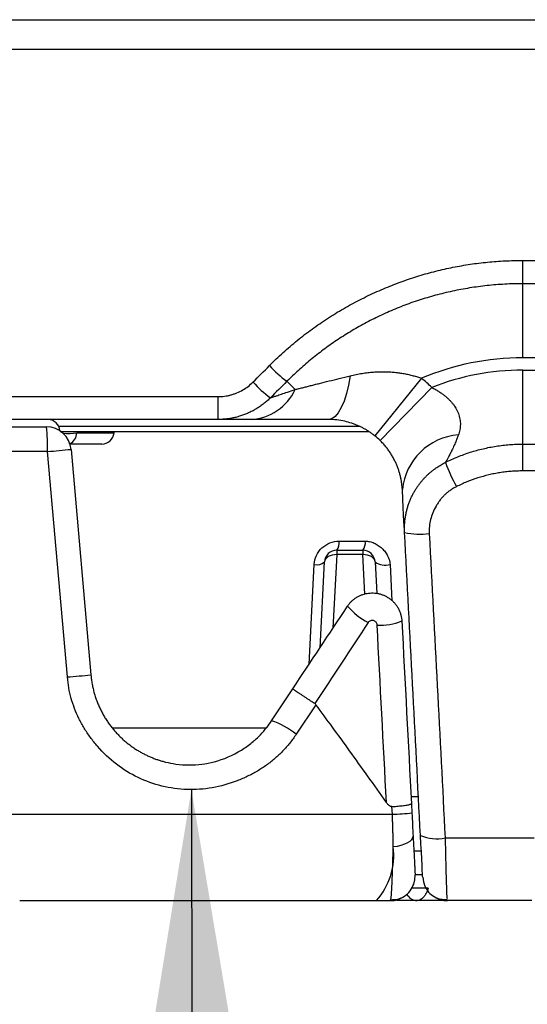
# Model space of a CAD drawing. Header units: millimetres. Extents: x 0 to 776, y 0 to 594.
# Tile 31 of 52: x 542 to 563, y 121 to 161. Entities that reach past the tile are written whole.
import ezdxf

# ---------------------------------------------------------------- set-up
doc = ezdxf.new("R2010")
doc.units = ezdxf.units.MM
doc.header["$LTSCALE"] = 2.75
doc.layers.add('DIMENSIONS', color=140, linetype='Continuous', lineweight=25)
doc.dimstyles.new('SLDDIMSTYLE3', dxfattribs={"dimtxt": 0.18, "dimasz": 9.0805, "dimexe": 0, "dimexo": 0.0625, "dimgap": 0, "dimtad": 0, "dimtih": 1, "dimtoh": 1, "dimdec": 0, "dimrnd": 1e-09, "dimzin": 0, "dimdsep": 46, "dimtxsty": 'Standard', "dimsah": 1, "dimcen": 0.09, "dimadec": 0, "dimazin": 0, "dimtfac": 9.0805, "dimtdec": 0, "dimtofl": 0, "dimtmove": 0, "dimatfit": 3, "dimfxl": 0, "dimfrac": 2, "dimtolj": 1, "dimtzin": 0, "dimarcsym": 0})

msp = doc.modelspace()

# ---------------------------------------------------------------- linework, layer by layer
for p, q in [((498.098, 161.324), (583.193, 161.324)), ((540.646, 160.124), (583.193, 160.124)), ((562.646, 151.569), (580.656, 151.569)), ((562.646, 150.624), (562.646, 151.569)), ((564.857, 150.624), (562.646, 150.624)), ((562.646, 147.624), (562.646, 150.624)), ((578.656, 147.624), (562.646, 147.624)), ((562.646, 144.124), (562.646, 147.124)), ((562.646, 147.124), (578.612, 147.124)), ((553.1, 146.67), (553.433, 146.336)), ((558.547, 146.791), (556.662, 144.457)), ((540.646, 146.048), (550.311, 146.048)), ((550.311, 145.124), (550.311, 146.048)), ((558.964, 146.421), (556.87, 144.272)), ((550.311, 145.124), (530.98, 145.124)), ((551.646, 145.124), (550.311, 145.124)), ((537.926, 144.824), (543.365, 144.824)), ((556.068, 144.834), (543.865, 144.834)), ((556.427, 144.624), (543.911, 144.624)), ((544.589, 144.58), (546.098, 144.58)), ((546.098, 144.58), (546.102, 144.624)), ((545.6, 144.124), (544.319, 144.124)), ((562.646, 143.037), (562.646, 144.124)), ((562.646, 144.124), (569.852, 144.124)), ((543.4, 143.824), (537.892, 143.824)), ((544.209, 134.688), (543.4, 143.824)), ((544.362, 143.911), (545.161, 134.775)), ((571.467, 143.037), (562.646, 143.037)), ((555.12, 139.824), (555.12, 139.645)), ((555.12, 139.824), (556.171, 139.824)), ((556.171, 139.824), (556.171, 139.645)), ((554.439, 135.873), (554.621, 139.35)), ((555.12, 139.645), (554.964, 136.667)), ((556.171, 139.645), (555.12, 139.645)), ((556.255, 138.043), (556.171, 139.645)), ((556.671, 139.35), (556.737, 138.074)), ((553.996, 135.204), (554.208, 139.247)), ((557.276, 139.247), (557.354, 137.77)), ((552.481, 132.916), (553.334, 134.204)), ((554.276, 133.558), (553.475, 132.364)), ((546.023, 132.624), (552.265, 132.624)), ((558.124, 129.847), (558.424, 129.847)), ((557.37, 129.124), (557.353, 129.435)), ((558.14, 129.554), (558.16, 129.176)), ((523.921, 129.124), (557.37, 129.124)), ((559.506, 128.166), (563.108, 128.166)), ((557.292, 125.624), (557.307, 125.7)), ((558.37, 125.624), (557.562, 125.624)), ((559.448, 125.624), (559.48, 125.63)), ((559.595, 125.624), (559.448, 125.624)), ((563.019, 125.624), (559.595, 125.624))]:
    msp.add_line(p, q)
at = {"flags": 128}
for points in [[(555.657, 146.894), (555.591, 146.515), (555.509, 146.169), (555.411, 145.864), (555.301, 145.605), (555.18, 145.398), (555.05, 145.246), (554.915, 145.155), (554.777, 145.124)], [(555.12, 139.645), (555.025, 139.642), (554.933, 139.627), (554.848, 139.602), (554.773, 139.565), (554.711, 139.52), (554.664, 139.468), (554.633, 139.411), (554.621, 139.35)], [(556.671, 139.35), (556.658, 139.411), (556.628, 139.468), (556.581, 139.52), (556.518, 139.565), (556.444, 139.602), (556.359, 139.627), (556.267, 139.642), (556.171, 139.645)], [(557.405, 127.812), (557.572, 127.838), (557.728, 127.875), (557.868, 127.922), (557.989, 127.976), (558.085, 128.037), (558.156, 128.102), (558.197, 128.17), (558.209, 128.239)], [(558.233, 126.287), (558.281, 126.474), (558.291, 126.676)], [(558.596, 126.571), (558.624, 126.384), (558.684, 126.211)]]:
    msp.add_lwpolyline(points, dxfattribs=at)
for centre, radius, start, end in [((555.893, 150.483), 4.727, 222.2213, 233.7749), ((562.646, 137.124), 10.5, 90, 112.9737), ((562.646, 137.124), 10, 90, 111.6035), ((555.102, 149.69), 4.552, 222.1243, 234.1011), ((554.777, 142.124), 6, 45.7462, 51.0654), ((551.52, 147.233), 2.114, 273.4129, 334.8729), ((543.411, 144.624), 0.5, 5, 90), ((536.112, 144.073), 7.292, 358.0376, 5.906), ((543.365, 143.824), 1, 5, 90), ((544.213, 147.771), 3.213, 266.8917, 276.7172), ((544.101, 144.577), 0.488, 295.9412, 0.4104), ((545.6, 144.624), 0.5, 270, 355), ((554.777, 142.124), 3, 45.7462, 51.0654), ((560.231, 142.032), 2.471, 94.3855, 174.2194), ((536.711, 222.989), 79.447, 274.8298, 275.52625), ((566.037, 145.75), 6.932, 199.9273, 208.871), ((558.48, 143.108), 2.635, 256.4785, 278.3453), ((554.704, 140.124), 0.513, 324.1382, 7.8225), ((555.786, 140.126), 0.49, 321.93, 8.0686), ((555.12, 139.324), 0.5, 90, 177), ((556.171, 139.324), 0.5, 3, 90), ((554.31, 139.714), 0.479, 257.6391, 310.4368), ((557.077, 139.904), 0.687, 233.7839, 286.8611), ((557.782, 139.497), 2.956, 221.0447, 241.8319), ((556.881, 139.114), 2.326, 266.8463, 291.9854), ((539.166, 194.991), 60.514, 274.78036, 275.68518), ((551.361, 129.727), 3.38, 51.28, 70.6486), ((556.692, 145.329), 16.219, 272.3944, 275.19), ((559.175, 129.887), 1.753, 247.6312, 280.8929), ((554.653, 127.469), 2.773, 318.2821, 7.0967), ((557.292, 126.624), 1, 270, 301.1563), ((558.376, 126.096), 0.472, 207.5408, 269.2661), ((559.595, 126.624), 1, 240.8935, 270)]:
    msp.add_arc(centre, radius, start, end)
for points, knots in [([(552.393, 147.306), (552.483, 147.396), (552.664, 147.575), (552.943, 147.834), (553.228, 148.085), (553.519, 148.327), (553.815, 148.562), (554.117, 148.788), (554.425, 149.007), (554.739, 149.217), (555.059, 149.418), (555.384, 149.612), (555.715, 149.797), (556.052, 149.975), (556.394, 150.144), (556.743, 150.304), (557.199, 150.501), (557.765, 150.721), (558.444, 150.948), (559.13, 151.139), (559.821, 151.296), (560.519, 151.418), (561.222, 151.505), (561.932, 151.559), (562.407, 151.566), (562.646, 151.569)], [0, 0, 0, 0, 0.03357, 0.067008, 0.100337, 0.133578, 0.166757, 0.199895, 0.233017, 0.266146, 0.299305, 0.332518, 0.365807, 0.399197, 0.43271, 0.466368, 0.500193, 0.563485, 0.626238, 0.688604, 0.750734, 0.812784, 0.874909, 0.937263, 1, 1, 1, 1]), ([(562.646, 150.624), (562.525, 150.623), (562.283, 150.621), (561.921, 150.606), (561.561, 150.582), (561.204, 150.548), (560.849, 150.505), (560.496, 150.453), (560.147, 150.392), (559.8, 150.322), (559.457, 150.243), (559.117, 150.156), (558.782, 150.06), (558.45, 149.957), (558.122, 149.845), (557.798, 149.725), (557.479, 149.598), (557.165, 149.463), (556.856, 149.321), (556.551, 149.171), (556.251, 149.015), (555.957, 148.852), (555.668, 148.682), (555.385, 148.507), (555.107, 148.325), (554.835, 148.137), (554.569, 147.943), (554.309, 147.744), (554.055, 147.539), (553.806, 147.329), (553.564, 147.114), (553.328, 146.895), (553.176, 146.745), (553.1, 146.67)], [0, 0, 0, 0, 0.0342587, 0.0683832, 0.1023735, 0.1362298, 0.1699521, 0.2035405, 0.2369951, 0.270316, 0.3035032, 0.3365569, 0.3694771, 0.4022639, 0.4349174, 0.4674378, 0.499825, 0.5320793, 0.5642006, 0.5961891, 0.6280449, 0.6597681, 0.6913588, 0.722817, 0.7541429, 0.7853367, 0.8163983, 0.8473279, 0.8781257, 0.9087917, 0.939326, 0.9697287, 1, 1, 1, 1]), ([(553.433, 146.336), (553.48, 146.348), (553.575, 146.372), (553.727, 146.41), (553.887, 146.451), (554.055, 146.494), (554.231, 146.538), (554.48, 146.601), (554.808, 146.684), (555.223, 146.788), (555.511, 146.858), (555.657, 146.894)], [0, 0, 0, 0, 0.073136, 0.148001, 0.224688, 0.303276, 0.383829, 0.4664, 0.637717, 0.815503, 1, 1, 1, 1]), ([(555.657, 146.894), (555.738, 146.912), (555.897, 146.949), (556.137, 146.991), (556.371, 147.023), (556.599, 147.045), (556.823, 147.056), (557.04, 147.058), (557.251, 147.052), (557.456, 147.036), (557.655, 147.013), (557.847, 146.982), (558.032, 146.944), (558.21, 146.9), (558.382, 146.849), (558.493, 146.81), (558.547, 146.791)], [0, 0, 0, 0, 0.085931, 0.169423, 0.250517, 0.329261, 0.405704, 0.479899, 0.551901, 0.621772, 0.689573, 0.755373, 0.81924, 0.881249, 0.941476, 1, 1, 1, 1]), ([(550.311, 146.048), (550.355, 146.049), (550.441, 146.051), (550.571, 146.064), (550.699, 146.086), (550.826, 146.116), (550.952, 146.155), (551.117, 146.217), (551.314, 146.314), (551.534, 146.459), (551.662, 146.577), (551.725, 146.637)], [0, 0, 0, 0, 0.082933, 0.165498, 0.248062, 0.330996, 0.414662, 0.499415, 0.668004, 0.833892, 1, 1, 1, 1]), ([(552.432, 146.002), (552.433, 146.003), (552.435, 146.003), (552.451, 146.009), (552.477, 146.017), (552.513, 146.029), (552.559, 146.044), (552.615, 146.063), (552.713, 146.095), (552.877, 146.15), (553.129, 146.235), (553.329, 146.301), (553.433, 146.336)], [0, 0, 0, 0, 0.059858, 0.120171, 0.181311, 0.243633, 0.307473, 0.373145, 0.440935, 0.608811, 0.794493, 1, 1, 1, 1]), ([(558.964, 146.421), (559.011, 146.397), (559.103, 146.349), (559.234, 146.271), (559.355, 146.19), (559.467, 146.106), (559.569, 146.021), (559.661, 145.934), (559.745, 145.846), (559.819, 145.757), (559.885, 145.667), (559.968, 145.537), (560.052, 145.362), (560.112, 145.14), (560.128, 144.92), (560.107, 144.702), (560.064, 144.565), (560.042, 144.495)], [0, 0, 0, 0, 0.0595783, 0.1165695, 0.1711273, 0.2234106, 0.2735836, 0.3218158, 0.3682816, 0.4131596, 0.4566326, 0.4988857, 0.5975962, 0.6948367, 0.7930416, 0.8942338, 1, 1, 1, 1]), ([(552.432, 146.002), (552.389, 145.961), (552.304, 145.878), (552.167, 145.765), (552.026, 145.66), (551.88, 145.564), (551.73, 145.478), (551.577, 145.402), (551.421, 145.335), (551.264, 145.277), (551.106, 145.229), (550.946, 145.19), (550.787, 145.16), (550.627, 145.139), (550.469, 145.126), (550.364, 145.124), (550.311, 145.124)], [0, 0, 0, 0, 0.076177, 0.151622, 0.226336, 0.300318, 0.373569, 0.446089, 0.517879, 0.588939, 0.65927, 0.728872, 0.797746, 0.865891, 0.933309, 1, 1, 1, 1]), ([(556.662, 144.457), (556.629, 144.483), (556.563, 144.536), (556.458, 144.61), (556.348, 144.681), (556.232, 144.748), (556.112, 144.811), (555.986, 144.87), (555.856, 144.924), (555.672, 144.99), (555.426, 145.058), (555.109, 145.113), (554.892, 145.12), (554.777, 145.124)], [0, 0, 0, 0, 0.056363, 0.11413, 0.173518, 0.234726, 0.297938, 0.363319, 0.431019, 0.501172, 0.648603, 0.814702, 1, 1, 1, 1]), ([(560.042, 144.495), (560.031, 144.467), (560.002, 144.389), (559.946, 144.247), (559.869, 144.064), (559.786, 143.885), (559.706, 143.726), (559.641, 143.601), (559.588, 143.502), (559.55, 143.435), (559.525, 143.395), (559.522, 143.39), (559.52, 143.387)], [0, 0, 0, 0, 0.047503, 0.130801, 0.249521, 0.389925, 0.498907, 0.615564, 0.723224, 0.822622, 0.914567, 1, 1, 1, 1]), ([(557.773, 142.281), (557.77, 142.322), (557.765, 142.402), (557.75, 142.53), (557.73, 142.66), (557.702, 142.793), (557.668, 142.927), (557.627, 143.064), (557.578, 143.201), (557.521, 143.339), (557.455, 143.478), (557.381, 143.616), (557.298, 143.752), (557.205, 143.888), (557.103, 144.02), (556.992, 144.15), (556.911, 144.231), (556.87, 144.272)], [0, 0, 0, 0, 0.0884608, 0.1726848, 0.2528303, 0.3290811, 0.4016508, 0.4707867, 0.536775, 0.5999446, 0.6606704, 0.7193738, 0.7765213, 0.8326179, 0.8881976, 0.943809, 1, 1, 1, 1]), ([(559.52, 143.387), (559.601, 143.426), (559.764, 143.505), (560.013, 143.611), (560.265, 143.708), (560.522, 143.795), (560.781, 143.872), (561.042, 143.939), (561.306, 143.996), (561.572, 144.043), (561.839, 144.079), (562.108, 144.105), (562.377, 144.121), (562.556, 144.123), (562.646, 144.124)], [0, 0, 0, 0, 0.083634, 0.16721, 0.250731, 0.334196, 0.417606, 0.500962, 0.584265, 0.667514, 0.750712, 0.833859, 0.916954, 1, 1, 1, 1]), ([(557.864, 140.546), (557.862, 140.602), (557.858, 140.713), (557.863, 140.879), (557.877, 141.041), (557.9, 141.199), (557.93, 141.354), (557.967, 141.504), (558.011, 141.649), (558.062, 141.789), (558.118, 141.924), (558.18, 142.054), (558.246, 142.178), (558.317, 142.297), (558.391, 142.41), (558.469, 142.517), (558.55, 142.618), (558.633, 142.714), (558.718, 142.805), (558.805, 142.89), (558.893, 142.969), (558.982, 143.044), (559.072, 143.113), (559.162, 143.177), (559.252, 143.236), (559.342, 143.291), (559.431, 143.341), (559.49, 143.372), (559.52, 143.387)], [0, 0, 0, 0, 0.0483775, 0.0959614, 0.1427517, 0.1887484, 0.2339515, 0.2783611, 0.3219773, 0.3648, 0.4068293, 0.4480652, 0.4885079, 0.5281573, 0.5670135, 0.6050766, 0.6423466, 0.6788237, 0.7145078, 0.7493991, 0.7834977, 0.8168036, 0.8493169, 0.8810379, 0.9119665, 0.942103, 0.9714474, 1, 1, 1, 1]), ([(562.646, 143.037), (562.568, 143.036), (562.413, 143.034), (562.182, 143.02), (561.952, 142.998), (561.723, 142.967), (561.495, 142.927), (561.194, 142.862), (560.822, 142.758), (560.386, 142.601), (560.106, 142.469), (559.966, 142.403)], [0, 0, 0, 0, 0.0836923, 0.1670643, 0.2502416, 0.3333506, 0.4165182, 0.4998708, 0.666388, 0.8327608, 1, 1, 1, 1]), ([(559.966, 142.403), (559.924, 142.38), (559.839, 142.335), (559.718, 142.257), (559.604, 142.17), (559.497, 142.076), (559.396, 141.972), (559.303, 141.861), (559.216, 141.741), (559.111, 141.572), (559, 141.351), (558.91, 141.074), (558.859, 140.789), (558.861, 140.597), (558.862, 140.501)], [0, 0, 0, 0, 0.062262, 0.123881, 0.185197, 0.246555, 0.3083, 0.37077, 0.434292, 0.499178, 0.627625, 0.752143, 0.875363, 1, 1, 1, 1]), ([(554.208, 139.247), (554.215, 139.372), (554.244, 139.494), (554.35, 139.724), (554.425, 139.83), (554.611, 140.006), (554.721, 140.076), (554.958, 140.17), (555.086, 140.194), (555.213, 140.194)], [0, 0, 0, 0, 0.25, 0.25, 0.5, 0.5, 0.75, 0.75, 1, 1, 1, 1]), ([(556.271, 140.194), (556.3, 140.193), (556.361, 140.191), (556.451, 140.175), (556.541, 140.15), (556.659, 140.104), (556.8, 140.026), (556.95, 139.905), (557.079, 139.762), (557.171, 139.618), (557.229, 139.484), (557.264, 139.366), (557.272, 139.286), (557.276, 139.247)], [0, 0, 0, 0, 0.058134, 0.11757, 0.178993, 0.243025, 0.368855, 0.49872, 0.628658, 0.755204, 0.840484, 0.921578, 1, 1, 1, 1]), ([(555.553, 137.556), (555.574, 137.587), (555.616, 137.647), (555.69, 137.73), (555.773, 137.808), (555.863, 137.878), (555.96, 137.94), (556.065, 137.992), (556.175, 138.035), (556.29, 138.067), (556.409, 138.087), (556.531, 138.096), (556.654, 138.092), (556.778, 138.075), (556.9, 138.045), (557.02, 138.002), (557.136, 137.946), (557.246, 137.877), (557.349, 137.796), (557.444, 137.702), (557.528, 137.598), (557.601, 137.485), (557.661, 137.362), (557.707, 137.232), (557.74, 137.096), (557.748, 137.004), (557.752, 136.957)], [0, 0, 0, 0, 0.036648, 0.073732, 0.111252, 0.149208, 0.187599, 0.226427, 0.265691, 0.305392, 0.345529, 0.386102, 0.427112, 0.468559, 0.510442, 0.552762, 0.595519, 0.638713, 0.682344, 0.726411, 0.770916, 0.815859, 0.861238, 0.907055, 0.953309, 1, 1, 1, 1]), ([(556.753, 136.791), (556.751, 136.833), (556.736, 136.874), (556.684, 136.939), (556.647, 136.963), (556.566, 136.986), (556.522, 136.984), (556.444, 136.954), (556.41, 136.927), (556.387, 136.892)], [0, 0, 0, 0, 0.25, 0.25, 0.5, 0.5, 0.75, 0.75, 1, 1, 1, 1]), ([(553.475, 132.364), (553.434, 132.303), (553.35, 132.182), (553.216, 132.008), (553.075, 131.841), (552.928, 131.681), (552.774, 131.528), (552.613, 131.383), (552.445, 131.245), (552.271, 131.114), (552.09, 130.99), (551.903, 130.874), (551.709, 130.765), (551.508, 130.663), (551.3, 130.568), (550.833, 130.378), (550.09, 130.166), (549.052, 130.092), (548.031, 130.237), (547.056, 130.58), (546.167, 131.13), (545.55, 131.721), (545.138, 132.234), (544.885, 132.61), (544.671, 133), (544.495, 133.403), (544.359, 133.819), (544.259, 134.248), (544.226, 134.541), (544.209, 134.688)], [0, 0, 0, 0, 0.017856, 0.035568, 0.053171, 0.070699, 0.088188, 0.105674, 0.123193, 0.140779, 0.158468, 0.176296, 0.194294, 0.212497, 0.230936, 0.249641, 0.334794, 0.417044, 0.499887, 0.582751, 0.664919, 0.750033, 0.787253, 0.823489, 0.859018, 0.89413, 0.929128, 0.964318, 1, 1, 1, 1]), ([(545.161, 134.775), (545.167, 134.712), (545.18, 134.586), (545.211, 134.399), (545.249, 134.215), (545.296, 134.034), (545.35, 133.857), (545.412, 133.684), (545.482, 133.515), (545.558, 133.351), (545.641, 133.192), (545.731, 133.038), (545.826, 132.889), (545.927, 132.746), (546.034, 132.609), (546.145, 132.477), (546.261, 132.351), (546.381, 132.231), (546.505, 132.117), (546.633, 132.01), (546.764, 131.909), (546.898, 131.814), (547.034, 131.725), (547.173, 131.643), (547.313, 131.567), (547.456, 131.497), (547.599, 131.434), (547.744, 131.376), (547.89, 131.325), (548.036, 131.28), (548.271, 131.217), (548.64, 131.146), (549.303, 131.101), (550.225, 131.218), (551.079, 131.585), (551.674, 132.011), (552.015, 132.326), (552.278, 132.625), (552.418, 132.825), (552.481, 132.916)], [0, 0, 0, 0, 0.019217, 0.038294, 0.057229, 0.076023, 0.094677, 0.113189, 0.131562, 0.149795, 0.167887, 0.18584, 0.203653, 0.221327, 0.238861, 0.256257, 0.273514, 0.290633, 0.307613, 0.324456, 0.34116, 0.357727, 0.374157, 0.39045, 0.406606, 0.422626, 0.438509, 0.454257, 0.46987, 0.485347, 0.500689, 0.544063, 0.599443, 0.702748, 0.82489, 0.878704, 0.925826, 0.966258, 1, 1, 1, 1]), ([(554.223, 133.609), (554.195, 133.627), (554.136, 133.667), (554.044, 133.729), (553.946, 133.794), (553.846, 133.861), (553.745, 133.929), (553.647, 133.994), (553.556, 134.053), (553.477, 134.105), (553.412, 134.147), (553.366, 134.178), (553.337, 134.198), (553.335, 134.202), (553.334, 134.204)], [0, 0, 0, 0, 0.062339, 0.129812, 0.202435, 0.280069, 0.362378, 0.448811, 0.538595, 0.630754, 0.724161, 0.817613, 0.909923, 1, 1, 1, 1]), ([(557.128, 129.596), (556.875, 129.956), (556.382, 130.658), (555.652, 131.678), (554.956, 132.64), (554.498, 133.258), (554.276, 133.558)], [0, 0, 0, 0, 0.270723, 0.527624, 0.770713, 1, 1, 1, 1]), ([(557.353, 129.435), (557.341, 129.435), (557.316, 129.435), (557.279, 129.449), (557.241, 129.472), (557.204, 129.504), (557.165, 129.546), (557.141, 129.579), (557.128, 129.596)], [0, 0, 0, 0, 0.1260783, 0.2606605, 0.410915, 0.5820519, 0.7776197, 1, 1, 1, 1]), ([(557.353, 129.435), (557.385, 129.437), (557.452, 129.442), (557.554, 129.45), (557.659, 129.46), (557.765, 129.471), (557.867, 129.484), (557.959, 129.498), (558.038, 129.513), (558.096, 129.528), (558.133, 129.542), (558.138, 129.55), (558.14, 129.554)], [0, 0, 0, 0, 0.072473, 0.152442, 0.239884, 0.334538, 0.435839, 0.542889, 0.654447, 0.768981, 0.884763, 1, 1, 1, 1]), ([(557.405, 127.812), (557.404, 127.865), (557.402, 127.972), (557.399, 128.134), (557.396, 128.298), (557.391, 128.463), (557.387, 128.629), (557.382, 128.794), (557.376, 128.959), (557.372, 129.069), (557.37, 129.124)], [0, 0, 0, 0, 0.128042, 0.255203, 0.38149, 0.506907, 0.631461, 0.755157, 0.878001, 1, 1, 1, 1]), ([(558.16, 129.176), (558.168, 129.015), (558.176, 128.854), (558.193, 128.541), (558.201, 128.388), (558.209, 128.239)], [0, 0, 0, 0, 0.5, 0.5, 1, 1, 1, 1]), ([(558.209, 128.239), (558.221, 128.011), (558.232, 127.793), (558.247, 127.507), (558.252, 127.417), (558.26, 127.25), (558.265, 127.173), (558.272, 127.035), (558.275, 126.974), (558.281, 126.868), (558.283, 126.822), (558.289, 126.713), (558.291, 126.676), (558.291, 126.676)], [0, 0, 0, 0, 0.25, 0.25, 0.375, 0.375, 0.5, 0.5, 0.625, 0.625, 0.75, 0.75, 1, 1, 1, 1]), ([(559.506, 128.166), (559.513, 127.82), (559.528, 127.129), (559.55, 126.311), (559.569, 125.806), (559.58, 125.739), (559.584, 125.717)], [0, 0, 0, 0, 0.285846, 0.571691, 0.857537, 1, 1, 1, 1]), ([(557.307, 125.7), (557.312, 125.719), (557.326, 125.773), (557.35, 126.191), (557.382, 126.88), (557.397, 127.501), (557.405, 127.812)], [0, 0, 0, 0, 0.14347, 0.429226, 0.714564, 1, 1, 1, 1]), ([(558.541, 127.624), (558.467, 127.624), (558.28, 127.624), (558.256, 127.624), (558.241, 127.624)], [0, 0, 0, 0, 0.398506, 1, 1, 1, 1]), ([(558.291, 126.676), (558.305, 126.68), (558.329, 126.686), (558.516, 126.687), (558.59, 126.688)], [0, 0, 0, 0, 0.602094, 1, 1, 1, 1]), ([(557.307, 125.662), (557.4, 125.665), (557.594, 125.672), (557.869, 125.798), (558.104, 126.006), (558.192, 126.198), (558.236, 126.294)], [0, 0, 0, 0, 0.235229, 0.486995, 0.745858, 1, 1, 1, 1]), ([(558.815, 126.124), (558.781, 126.124), (558.713, 126.124), (558.621, 126.124), (558.521, 126.124), (558.42, 126.124), (558.315, 126.124), (558.229, 126.124), (558.169, 126.124), (558.162, 126.124), (558.158, 126.124)], [0, 0, 0, 0, 0.0828865, 0.1660406, 0.249838, 0.3747019, 0.4992351, 0.6668528, 0.832752, 1, 1, 1, 1]), ([(558.815, 126.124), (558.807, 126.098), (558.791, 126.047), (558.762, 125.975), (558.729, 125.909), (558.694, 125.848), (558.656, 125.795), (558.603, 125.733), (558.533, 125.674), (558.449, 125.631), (558.396, 125.626), (558.37, 125.624)], [0, 0, 0, 0, 0.085598, 0.171767, 0.25817, 0.344468, 0.430325, 0.515419, 0.684241, 0.846321, 1, 1, 1, 1]), ([(558.681, 126.218), (558.728, 126.132), (558.824, 125.958), (559.055, 125.777), (559.319, 125.671), (559.503, 125.673), (559.593, 125.674)], [0, 0, 0, 0, 0.250498, 0.507047, 0.75973, 1, 1, 1, 1]), ([(542.279, 125.624), (542.582, 125.624), (543.189, 125.624), (544.099, 125.624), (545.008, 125.624), (545.916, 125.624), (546.823, 125.624), (547.73, 125.624), (548.636, 125.624), (549.722, 125.624), (550.987, 125.624), (552.428, 125.624), (553.865, 125.624), (555.297, 125.624), (556.248, 125.624), (556.723, 125.624)], [0, 0, 0, 0, 0.062527, 0.125029, 0.187514, 0.249992, 0.31247, 0.374959, 0.437467, 0.500002, 0.600032, 0.70001, 0.799974, 0.899958, 1, 1, 1, 1]), ([(556.723, 125.624), (556.817, 125.624), (557.006, 125.624), (557.197, 125.624), (557.292, 125.624)], [0, 0, 0, 0, 0.5005, 1, 1, 1, 1]), ([(557.334, 125.624), (557.36, 125.625), (557.411, 125.626), (557.484, 125.639), (557.551, 125.656), (557.592, 125.67), (557.612, 125.676)], [0, 0, 0, 0, 0.256381, 0.508374, 0.755952, 1, 1, 1, 1]), ([(559.448, 125.624), (559.249, 125.624), (559.06, 125.624), (558.7, 125.624), (558.527, 125.624), (558.37, 125.624)], [0, 0, 0, 0, 0.5, 0.5, 1, 1, 1, 1])]:
    msp.add_open_spline(points, degree=3, knots=knots)
for points in [[(551.725, 146.637), (551.948, 146.86), (552.17, 147.083), (552.393, 147.306)], [(553.1, 146.67), (552.877, 146.447), (552.655, 146.225), (552.432, 146.002)], [(554.777, 145.124), (553.593, 145.124), (552.488, 145.124), (551.646, 145.124)], [(557.864, 140.546), (557.864, 140.546), (557.829, 141.201), (557.773, 142.281)], [(558.507, 128.266), (558.293, 132.345), (558.079, 136.439), (557.864, 140.546)], [(558.862, 140.501), (559.078, 136.376), (559.292, 132.262), (559.506, 128.166)], [(555.213, 140.194), (555.566, 140.194), (555.918, 140.194), (556.271, 140.194)], [(553.334, 134.204), (554.073, 135.321), (554.813, 136.438), (555.553, 137.556)], [(556.387, 136.892), (555.665, 135.797), (554.944, 134.702), (554.223, 133.609)], [(557.752, 136.957), (557.881, 134.484), (558.011, 132.016), (558.14, 129.554)], [(557.128, 129.596), (557.004, 131.989), (556.879, 134.388), (556.753, 136.791)], [(554.223, 133.609), (554.244, 133.595), (554.261, 133.578), (554.276, 133.558)], [(558.596, 126.571), (558.596, 126.571), (558.557, 127.321), (558.507, 128.266)]]:
    msp.add_open_spline(points, degree=3)

# ---------------------------------------------------------------- leaders
at = {"layer": 'DIMENSIONS'}
msp.add_leader([(549.231, 130.125), (549.291, 106.095)], dimstyle='SLDDIMSTYLE3', dxfattribs=at)

doc.saveas('drawing.dxf')
